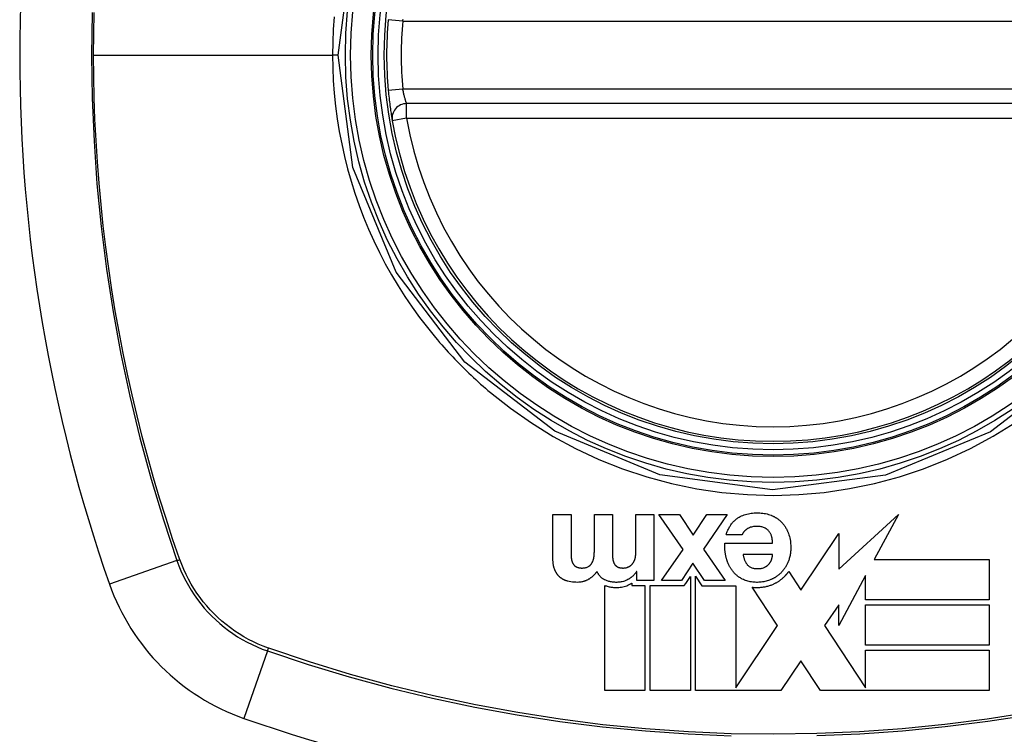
# Model space of a CAD drawing. Header units: inches. Extents: x 23 to 567, y 61 to 264.
# Tile 113 of 256: x 188.782 to 189.58, y 160.02 to 160.599. Entities that reach past the tile are written whole.
import ezdxf

# ---------------------------------------------------------------- set-up
doc = ezdxf.new("R2010")
doc.units = ezdxf.units.IN
doc.header["$MEASUREMENT"] = 0
doc.layers.add('Visible Edges(ANSI)', color=7, linetype='Continuous', lineweight=25)
doc.layers.add('Visible Tangent Edges(ANSI)', color=7, linetype='Continuous', lineweight=25)

msp = doc.modelspace()

# ---------------------------------------------------------------- linework, layer by layer
at = {"layer": 'Visible Edges(ANSI)'}
for p, q in [((189.68942, 160.53057), (189.09582, 160.53057)), ((189.21434, 160.16183), (189.21434, 160.19767)), ((189.21434, 160.19767), (189.22905, 160.19767)), ((189.22905, 160.19767), (189.22905, 160.16732)), ((189.2479, 160.16784), (189.2479, 160.19767)), ((189.2479, 160.19767), (189.2626, 160.19767)), ((189.2626, 160.19767), (189.2626, 160.16763)), ((189.28145, 160.19767), (189.29616, 160.19767)), ((189.28145, 160.1666), (189.28145, 160.19767)), ((189.29616, 160.19767), (189.29616, 160.14412)), ((189.3, 160.19767), (189.31677, 160.19767)), ((189.31978, 160.16919), (189.3, 160.19767)), ((189.31677, 160.19767), (189.32796, 160.18079)), ((189.32796, 160.18079), (189.33914, 160.19767)), ((189.35561, 160.19767), (189.33635, 160.1695)), ((189.33914, 160.19767), (189.35561, 160.19767)), ((189.44592, 160.15344), (189.49422, 160.19767)), ((189.49422, 160.19767), (189.47456, 160.16109)), ((189.41525, 160.13642), (189.44593, 160.18238)), ((189.44593, 160.18238), (189.44592, 160.15344)), ((189.35369, 160.17447), (189.39232, 160.17447)), ((189.36757, 160.1811), (189.35462, 160.1811)), ((189.30217, 160.14412), (189.31978, 160.16919)), ((189.33635, 160.1695), (189.35395, 160.14412)), ((189.39232, 160.16515), (189.3684, 160.16515)), ((189.47456, 160.16109), (189.56778, 160.16109)), ((189.56778, 160.16109), (189.56778, 160.12847)), ((189.28228, 160.15137), (189.28207, 160.15137)), ((189.28228, 160.14412), (189.28228, 160.15137)), ((189.32775, 160.1581), (189.31843, 160.14412)), ((189.33717, 160.14412), (189.32775, 160.1581)), ((189.40532, 160.15143), (189.41501, 160.13678)), ((189.29616, 160.14412), (189.28228, 160.14412)), ((189.31843, 160.14412), (189.30217, 160.14412)), ((189.32187, 160.14183), (189.32566, 160.14751)), ((189.32566, 160.14751), (189.32566, 160.05505)), ((189.3298, 160.14755), (189.33496, 160.13985)), ((189.3298, 160.05505), (189.3298, 160.14755)), ((189.35395, 160.14412), (189.33717, 160.14412)), ((189.46762, 160.14816), (189.44593, 160.10779)), ((189.46762, 160.12847), (189.46762, 160.14816)), ((189.25629, 160.05505), (189.25629, 160.14021)), ((189.27814, 160.14195), (189.27814, 160.13999)), ((189.27814, 160.13999), (189.28891, 160.13999)), ((189.28891, 160.13999), (189.28891, 160.05505)), ((189.29304, 160.13999), (189.32064, 160.13999)), ((189.29304, 160.05505), (189.29304, 160.13999)), ((189.32064, 160.13999), (189.32187, 160.14183)), ((189.33496, 160.13985), (189.36241, 160.13985)), ((189.36241, 160.13985), (189.36241, 160.05728)), ((189.39598, 160.10803), (189.37564, 160.13876)), ((189.41501, 160.13678), (189.41525, 160.13642)), ((189.56778, 160.12847), (189.46762, 160.12847)), ((189.44593, 160.12439), (189.43421, 160.10779)), ((189.44593, 160.10779), (189.44593, 160.12439)), ((189.46762, 160.12439), (189.56778, 160.12439)), ((189.46762, 160.09177), (189.46762, 160.12439)), ((189.56778, 160.12439), (189.56778, 160.09177)), ((189.36241, 160.05728), (189.39613, 160.10779)), ((189.39613, 160.10779), (189.39598, 160.10803)), ((189.43421, 160.10779), (189.46762, 160.05731)), ((189.56778, 160.09177), (189.46762, 160.09177)), ((189.46762, 160.08766), (189.56778, 160.08766)), ((189.46762, 160.0573), (189.46762, 160.08766)), ((189.56778, 160.08766), (189.56778, 160.05505)), ((189.41509, 160.07915), (189.399, 160.05505)), ((189.43104, 160.05505), (189.41509, 160.07915)), ((189.28891, 160.05505), (189.25629, 160.05505)), ((189.32566, 160.05505), (189.29304, 160.05505)), ((189.36092, 160.05505), (189.3298, 160.05505)), ((189.36173, 160.05505), (189.36092, 160.05505)), ((189.36241, 160.05505), (189.36173, 160.05505)), ((189.399, 160.05505), (189.36241, 160.05505)), ((189.56778, 160.05505), (189.43104, 160.05505)), ((189.46762, 160.05731), (189.46762, 160.0573))]:
    msp.add_line(p, q, dxfattribs=at)
at = {"layer": 'Visible Edges(ANSI)', "flags": 128}
for points in [[(189.08094, 160.5413), (189.0811, 160.5397), (189.08126, 160.5381), (189.08142, 160.53651), (189.08159, 160.53495), (189.08177, 160.53341), (189.08195, 160.53191), (189.08213, 160.53045), (189.08232, 160.52904), (189.0825, 160.52767), (189.08268, 160.52637), (189.08286, 160.52513), (189.08303, 160.52396), (189.08319, 160.52286), (189.08335, 160.52183), (189.0835, 160.5209), (189.08363, 160.52004), (189.08376, 160.51929), (189.08387, 160.51862), (189.08396, 160.51806), (189.08404, 160.51759), (189.0841, 160.51723), (189.08415, 160.51697), (189.08417, 160.51681), (189.08418, 160.51675)], [(189.36415, 160.19487), (189.36513, 160.19547), (189.36613, 160.19602), (189.36716, 160.19652), (189.36822, 160.19697), (189.36931, 160.19738), (189.37041, 160.19774), (189.37153, 160.19805), (189.37266, 160.19831), (189.3738, 160.19853), (189.37495, 160.19871), (189.37611, 160.19884), (189.37728, 160.19894), (189.37845, 160.19899), (189.37962, 160.19901), (189.3808, 160.199), (189.38198, 160.19894), (189.38315, 160.19885), (189.38431, 160.19872), (189.38547, 160.19855), (189.38662, 160.19833), (189.38776, 160.19807), (189.38888, 160.19776), (189.38999, 160.1974), (189.39108, 160.19699)], [(189.35462, 160.1811), (189.35484, 160.18176), (189.35508, 160.18243), (189.35532, 160.18309), (189.35558, 160.18375), (189.35586, 160.18441), (189.35614, 160.18506), (189.35645, 160.1857), (189.35676, 160.18634), (189.3571, 160.18697), (189.35744, 160.18759), (189.35781, 160.18821), (189.35819, 160.18881), (189.35859, 160.1894), (189.359, 160.18998), (189.35944, 160.19054), (189.35989, 160.19109), (189.36036, 160.19163), (189.36084, 160.19215), (189.36135, 160.19265), (189.36187, 160.19313), (189.36241, 160.1936), (189.36297, 160.19404), (189.36355, 160.19447), (189.36415, 160.19487)], [(189.39108, 160.19699), (189.39149, 160.19683), (189.39189, 160.19665), (189.39229, 160.19648), (189.39269, 160.19629), (189.39308, 160.1961), (189.39347, 160.1959), (189.39385, 160.1957), (189.39423, 160.19549), (189.39461, 160.19527), (189.39498, 160.19505), (189.39535, 160.19482), (189.39572, 160.19458), (189.39608, 160.19433), (189.39643, 160.19408), (189.39678, 160.19383), (189.39713, 160.19356), (189.39746, 160.19329), (189.3978, 160.19302), (189.39812, 160.19274), (189.39845, 160.19245), (189.39876, 160.19216), (189.39907, 160.19186), (189.39937, 160.19156), (189.39967, 160.19125)], [(189.39967, 160.19125), (189.39998, 160.19092), (189.40027, 160.19059), (189.40056, 160.19025), (189.40084, 160.18991), (189.40112, 160.18957), (189.40139, 160.18922), (189.40165, 160.18887), (189.4019, 160.18851), (189.40215, 160.18815), (189.40239, 160.18779), (189.40263, 160.18742), (189.40286, 160.18705), (189.40308, 160.18668), (189.40329, 160.1863), (189.4035, 160.18592), (189.40371, 160.18553), (189.4039, 160.18514), (189.40409, 160.18475), (189.40428, 160.18436), (189.40446, 160.18396), (189.40463, 160.18356), (189.40479, 160.18316), (189.40496, 160.18275), (189.40511, 160.18234)], [(189.3715, 160.18581), (189.37129, 160.18566), (189.37107, 160.1855), (189.37086, 160.18534), (189.37065, 160.18518), (189.37044, 160.18501), (189.37024, 160.18484), (189.37004, 160.18467), (189.36984, 160.18449), (189.36965, 160.1843), (189.36946, 160.18412), (189.36928, 160.18393), (189.3691, 160.18373), (189.36893, 160.18354), (189.36877, 160.18333), (189.36861, 160.18313), (189.36846, 160.18292), (189.36832, 160.18271), (189.36818, 160.18249), (189.36806, 160.18227), (189.36794, 160.18204), (189.36783, 160.18181), (189.36773, 160.18158), (189.36764, 160.18134), (189.36757, 160.1811)], [(189.3887, 160.18482), (189.38816, 160.18531), (189.38759, 160.18575), (189.38698, 160.18615), (189.38635, 160.18651), (189.38569, 160.18683), (189.38502, 160.1871), (189.38433, 160.18734), (189.38362, 160.18754), (189.3829, 160.1877), (189.38217, 160.18782), (189.38143, 160.18792), (189.38069, 160.18798), (189.37995, 160.18802), (189.37918, 160.18803), (189.37836, 160.18802), (189.37754, 160.18796), (189.37673, 160.18785), (189.37592, 160.1877), (189.37513, 160.18751), (189.37435, 160.18726), (189.3736, 160.18697), (189.37288, 160.18663), (189.37218, 160.18624), (189.3715, 160.18581)], [(189.39232, 160.17447), (189.3923, 160.17493), (189.39227, 160.1754), (189.39223, 160.17586), (189.39218, 160.17633), (189.39213, 160.17679), (189.39206, 160.17725), (189.39199, 160.17771), (189.39191, 160.17817), (189.39182, 160.17863), (189.39171, 160.17908), (189.3916, 160.17953), (189.39147, 160.17998), (189.39133, 160.18043), (189.39117, 160.18087), (189.391, 160.18131), (189.39081, 160.18174), (189.39061, 160.18217), (189.39039, 160.18258), (189.39016, 160.18299), (189.3899, 160.18338), (189.38963, 160.18376), (189.38934, 160.18413), (189.38903, 160.18448), (189.3887, 160.18482)], [(189.40511, 160.18234), (189.40553, 160.18113), (189.40589, 160.1799), (189.4062, 160.17867), (189.40646, 160.17742), (189.40666, 160.17616), (189.40682, 160.17494), (189.40692, 160.17378), (189.40699, 160.1727), (189.40702, 160.17171), (189.40703, 160.17082), (189.40701, 160.17001), (189.40698, 160.1692), (189.40693, 160.16839), (189.40687, 160.16759), (189.40678, 160.16679), (189.40667, 160.166), (189.40654, 160.16521), (189.4064, 160.16442), (189.40623, 160.16363), (189.40604, 160.16285), (189.40583, 160.16207), (189.40559, 160.1613), (189.40534, 160.16053), (189.40506, 160.15976)], [(189.35473, 160.16256), (189.3546, 160.16305), (189.35449, 160.16354), (189.35438, 160.16403), (189.35428, 160.16452), (189.35419, 160.16501), (189.35411, 160.16551), (189.35403, 160.166), (189.35396, 160.16649), (189.35389, 160.16699), (189.35383, 160.16749), (189.35378, 160.16798), (189.35373, 160.16848), (189.3537, 160.16897), (189.35366, 160.16947), (189.35364, 160.16997), (189.35362, 160.17047), (189.35361, 160.17097), (189.3536, 160.17147), (189.3536, 160.17196), (189.35361, 160.17246), (189.35362, 160.17297), (189.35364, 160.17347), (189.35366, 160.17397), (189.35369, 160.17447)], [(189.22905, 160.16732), (189.22905, 160.16711), (189.22905, 160.1669), (189.22905, 160.16669), (189.22905, 160.16648), (189.22905, 160.16627), (189.22906, 160.16605), (189.22906, 160.16584), (189.22907, 160.16563), (189.22907, 160.16542), (189.22908, 160.16521), (189.22909, 160.165), (189.2291, 160.16478), (189.2291, 160.16457), (189.22911, 160.16436), (189.22912, 160.16415), (189.22914, 160.16394), (189.22915, 160.16372), (189.22916, 160.16351), (189.22917, 160.1633), (189.22919, 160.16309), (189.2292, 160.16288), (189.22922, 160.16267), (189.22924, 160.16246), (189.22925, 160.16225)], [(189.24753, 160.16292), (189.24756, 160.16312), (189.24759, 160.16333), (189.24762, 160.16353), (189.24764, 160.16374), (189.24767, 160.16394), (189.24769, 160.16414), (189.24771, 160.16435), (189.24773, 160.16455), (189.24775, 160.16476), (189.24777, 160.16496), (189.24779, 160.16517), (189.24781, 160.16537), (189.24782, 160.16558), (189.24783, 160.16578), (189.24784, 160.16599), (189.24786, 160.16619), (189.24786, 160.1664), (189.24787, 160.1666), (189.24788, 160.16681), (189.24789, 160.16701), (189.24789, 160.16722), (189.24789, 160.16743), (189.24789, 160.16763), (189.2479, 160.16784)], [(189.2626, 160.16763), (189.2626, 160.16744), (189.2626, 160.16724), (189.2626, 160.16704), (189.2626, 160.16685), (189.26261, 160.16665), (189.26261, 160.16645), (189.26261, 160.16626), (189.26261, 160.16606), (189.26262, 160.16587), (189.26262, 160.16567), (189.26262, 160.16547), (189.26263, 160.16528), (189.26263, 160.16508), (189.26264, 160.16488), (189.26264, 160.16469), (189.26265, 160.16449), (189.26265, 160.16429), (189.26266, 160.1641), (189.26267, 160.1639), (189.26267, 160.16371), (189.26268, 160.16351), (189.26269, 160.16331), (189.2627, 160.16312), (189.26271, 160.16292)], [(189.28031, 160.16023), (189.28042, 160.16047), (189.28053, 160.16072), (189.28062, 160.16098), (189.28071, 160.16124), (189.2808, 160.16149), (189.28087, 160.16176), (189.28095, 160.16202), (189.28101, 160.16228), (189.28107, 160.16255), (189.28112, 160.16282), (189.28117, 160.16308), (189.28122, 160.16335), (189.28126, 160.16362), (189.28129, 160.16388), (189.28133, 160.16415), (189.28135, 160.16442), (189.28138, 160.16469), (189.2814, 160.16497), (189.28141, 160.16524), (189.28143, 160.16551), (189.28144, 160.16578), (189.28144, 160.16606), (189.28145, 160.16633), (189.28145, 160.1666)], [(189.21579, 160.15298), (189.21566, 160.15333), (189.21553, 160.15368), (189.21541, 160.15404), (189.2153, 160.1544), (189.2152, 160.15476), (189.2151, 160.15512), (189.21501, 160.15549), (189.21493, 160.15586), (189.21485, 160.15623), (189.21478, 160.1566), (189.21471, 160.15697), (189.21465, 160.15734), (189.2146, 160.15772), (189.21455, 160.15809), (189.21451, 160.15847), (189.21447, 160.15885), (189.21444, 160.15922), (189.21441, 160.1596), (189.21439, 160.15997), (189.21437, 160.16035), (189.21436, 160.16072), (189.21435, 160.16109), (189.21434, 160.16146), (189.21434, 160.16183)], [(189.22925, 160.16225), (189.22927, 160.16207), (189.22929, 160.16189), (189.22931, 160.16171), (189.22933, 160.16153), (189.22936, 160.16136), (189.22939, 160.16118), (189.22942, 160.161), (189.22945, 160.16083), (189.22949, 160.16065), (189.22953, 160.16047), (189.22957, 160.1603), (189.22961, 160.16012), (189.22966, 160.15995), (189.22971, 160.15978), (189.22977, 160.1596), (189.22982, 160.15943), (189.22988, 160.15926), (189.22995, 160.15909), (189.23001, 160.15893), (189.23008, 160.15876), (189.23015, 160.15859), (189.23023, 160.15843), (189.23031, 160.15827), (189.23039, 160.1581)], [(189.24308, 160.15546), (189.24324, 160.15556), (189.24339, 160.15566), (189.24354, 160.15577), (189.24369, 160.15588), (189.24383, 160.15599), (189.24398, 160.1561), (189.24412, 160.15621), (189.24426, 160.15633), (189.24439, 160.15645), (189.24453, 160.15658), (189.24466, 160.1567), (189.24479, 160.15683), (189.24491, 160.15697), (189.24503, 160.1571), (189.24515, 160.15724), (189.24527, 160.15738), (189.24538, 160.15752), (189.24549, 160.15766), (189.2456, 160.15781), (189.2457, 160.15796), (189.2458, 160.15811), (189.2459, 160.15826), (189.24599, 160.15841), (189.24608, 160.15857)], [(189.24608, 160.15857), (189.24618, 160.15874), (189.24627, 160.15891), (189.24636, 160.15908), (189.24644, 160.15926), (189.24652, 160.15943), (189.2466, 160.1596), (189.24668, 160.15978), (189.24675, 160.15996), (189.24682, 160.16014), (189.24688, 160.16032), (189.24695, 160.1605), (189.24701, 160.16068), (189.24707, 160.16086), (189.24712, 160.16104), (189.24718, 160.16123), (189.24723, 160.16141), (189.24727, 160.1616), (189.24732, 160.16179), (189.24736, 160.16197), (189.2474, 160.16216), (189.24744, 160.16235), (189.24747, 160.16254), (189.2475, 160.16273), (189.24753, 160.16292)], [(189.26271, 160.16292), (189.26271, 160.16274), (189.26273, 160.16255), (189.26274, 160.16237), (189.26276, 160.16219), (189.26277, 160.16201), (189.26279, 160.16182), (189.26282, 160.16164), (189.26284, 160.16146), (189.26287, 160.16128), (189.2629, 160.1611), (189.26293, 160.16092), (189.26297, 160.16074), (189.263, 160.16056), (189.26304, 160.16038), (189.26308, 160.1602), (189.26313, 160.16003), (189.26318, 160.15985), (189.26323, 160.15967), (189.26328, 160.15949), (189.26334, 160.15932), (189.26339, 160.15914), (189.26345, 160.15897), (189.26352, 160.1588), (189.26359, 160.15862)], [(189.26359, 160.15862), (189.26365, 160.15846), (189.26372, 160.15831), (189.26379, 160.15815), (189.26387, 160.158), (189.26395, 160.15785), (189.26403, 160.1577), (189.26412, 160.15755), (189.26421, 160.15741), (189.26431, 160.15726), (189.26441, 160.15712), (189.26451, 160.15699), (189.26462, 160.15685), (189.26473, 160.15672), (189.26485, 160.15659), (189.26497, 160.15646), (189.26509, 160.15634), (189.26521, 160.15622), (189.26534, 160.1561), (189.26547, 160.15599), (189.26561, 160.15588), (189.26575, 160.15577), (189.26589, 160.15566), (189.26603, 160.15556), (189.26617, 160.15546)], [(189.27757, 160.1565), (189.27772, 160.15662), (189.27787, 160.15675), (189.27801, 160.15689), (189.27815, 160.15702), (189.27829, 160.15716), (189.27842, 160.1573), (189.27855, 160.15745), (189.27868, 160.1576), (189.2788, 160.15775), (189.27892, 160.1579), (189.27904, 160.15805), (189.27915, 160.15821), (189.27926, 160.15837), (189.27937, 160.15853), (189.27948, 160.1587), (189.27958, 160.15886), (189.27968, 160.15903), (189.27978, 160.15919), (189.27987, 160.15936), (189.27997, 160.15953), (189.28006, 160.15971), (189.28014, 160.15988), (189.28023, 160.16005), (189.28031, 160.16023)], [(189.35944, 160.15241), (189.35916, 160.1528), (189.35889, 160.15319), (189.35862, 160.15358), (189.35837, 160.15398), (189.35812, 160.15438), (189.35788, 160.15478), (189.35764, 160.15519), (189.35742, 160.1556), (189.3572, 160.15601), (189.35699, 160.15643), (189.35678, 160.15685), (189.35658, 160.15727), (189.35639, 160.1577), (189.35621, 160.15813), (189.35603, 160.15856), (189.35586, 160.15899), (189.35569, 160.15943), (189.35554, 160.15987), (189.35538, 160.16031), (189.35524, 160.16075), (189.3551, 160.1612), (189.35497, 160.16165), (189.35484, 160.1621), (189.35473, 160.16256)], [(189.3684, 160.16515), (189.36847, 160.16477), (189.36855, 160.16439), (189.36863, 160.16401), (189.36872, 160.16363), (189.36881, 160.16325), (189.36891, 160.16287), (189.36902, 160.16249), (189.36914, 160.16212), (189.36926, 160.16174), (189.36938, 160.16137), (189.36952, 160.161), (189.36966, 160.16064), (189.36981, 160.16028), (189.36997, 160.15992), (189.37013, 160.15957), (189.37031, 160.15923), (189.37049, 160.15888), (189.37069, 160.15855), (189.37089, 160.15821), (189.37111, 160.15789), (189.37133, 160.15757), (189.37157, 160.15725), (189.37181, 160.15695), (189.37207, 160.15665)], [(189.38968, 160.1579), (189.38979, 160.15804), (189.3899, 160.15818), (189.39, 160.15833), (189.39011, 160.15847), (189.39021, 160.15862), (189.39031, 160.15876), (189.39041, 160.15891), (189.3905, 160.15906), (189.39059, 160.15921), (189.39068, 160.15937), (189.39077, 160.15952), (189.39085, 160.15967), (189.39093, 160.15983), (189.39101, 160.15999), (189.39109, 160.16015), (189.39116, 160.16031), (189.39123, 160.16047), (189.3913, 160.16063), (189.39136, 160.16079), (189.39143, 160.16096), (189.39149, 160.16112), (189.39154, 160.16129), (189.3916, 160.16146), (189.39165, 160.16163)], [(189.39165, 160.16163), (189.39169, 160.16177), (189.39173, 160.16191), (189.39177, 160.16205), (189.3918, 160.1622), (189.39184, 160.16234), (189.39188, 160.16249), (189.39191, 160.16263), (189.39195, 160.16278), (189.39198, 160.16293), (189.39202, 160.16307), (189.39205, 160.16322), (189.39208, 160.16337), (189.39211, 160.16352), (189.39213, 160.16367), (189.39216, 160.16382), (189.39218, 160.16396), (189.39221, 160.16411), (189.39223, 160.16426), (189.39225, 160.16441), (189.39227, 160.16456), (189.39228, 160.16471), (189.3923, 160.16485), (189.39231, 160.165), (189.39232, 160.16515)], [(189.40506, 160.15976), (189.4049, 160.15935), (189.40473, 160.15894), (189.40456, 160.15853), (189.40438, 160.15813), (189.4042, 160.15773), (189.40401, 160.15733), (189.40381, 160.15693), (189.40361, 160.15654), (189.4034, 160.15616), (189.40318, 160.15577), (189.40296, 160.15539), (189.40273, 160.15502), (189.40249, 160.15465), (189.40225, 160.15428), (189.40201, 160.15391), (189.40175, 160.15355), (189.40149, 160.15319), (189.40122, 160.15284), (189.40095, 160.15249), (189.40066, 160.15214), (189.40037, 160.1518), (189.40008, 160.15147), (189.39978, 160.15113), (189.39947, 160.1508)], [(189.21983, 160.14702), (189.2196, 160.14723), (189.21938, 160.14744), (189.21916, 160.14765), (189.21895, 160.14787), (189.21875, 160.14809), (189.21855, 160.14832), (189.21835, 160.14855), (189.21816, 160.14879), (189.21797, 160.14902), (189.21779, 160.14927), (189.21762, 160.14951), (189.21745, 160.14976), (189.21728, 160.15002), (189.21712, 160.15027), (189.21697, 160.15054), (189.21682, 160.1508), (189.21667, 160.15106), (189.21653, 160.15133), (189.2164, 160.1516), (189.21627, 160.15187), (189.21614, 160.15215), (189.21602, 160.15242), (189.2159, 160.1527), (189.21579, 160.15298)], [(189.23039, 160.1581), (189.23047, 160.15796), (189.23055, 160.15782), (189.23064, 160.15768), (189.23073, 160.15754), (189.23082, 160.1574), (189.23091, 160.15727), (189.23101, 160.15714), (189.23111, 160.15701), (189.23122, 160.15688), (189.23133, 160.15676), (189.23144, 160.15664), (189.23155, 160.15652), (189.23167, 160.1564), (189.23179, 160.15629), (189.23192, 160.15617), (189.23204, 160.15607), (189.23217, 160.15596), (189.2323, 160.15586), (189.23244, 160.15576), (189.23257, 160.15566), (189.23271, 160.15557), (189.23285, 160.15548), (189.23299, 160.15539), (189.23314, 160.15531)], [(189.23314, 160.15531), (189.23345, 160.15514), (189.23377, 160.155), (189.23409, 160.15487), (189.23442, 160.15475), (189.23476, 160.15465), (189.2351, 160.15457), (189.23545, 160.1545), (189.23579, 160.15444), (189.23614, 160.15439), (189.23649, 160.15435), (189.23684, 160.15432), (189.23719, 160.15429), (189.23756, 160.15428), (189.23798, 160.15427), (189.23843, 160.15428), (189.23893, 160.1543), (189.23944, 160.15434), (189.23998, 160.1544), (189.24053, 160.1545), (189.24107, 160.15462), (189.24159, 160.15478), (189.24211, 160.15497), (189.2426, 160.1552), (189.24308, 160.15546)], [(189.25007, 160.15158), (189.24986, 160.15127), (189.24964, 160.15097), (189.24941, 160.15067), (189.24918, 160.15037), (189.24895, 160.15008), (189.24871, 160.14979), (189.24846, 160.14951), (189.24821, 160.14924), (189.24795, 160.14896), (189.24769, 160.14869), (189.24743, 160.14843), (189.24716, 160.14817), (189.24689, 160.14791), (189.24661, 160.14766), (189.24632, 160.14741), (189.24604, 160.14717), (189.24574, 160.14693), (189.24545, 160.1467), (189.24515, 160.14646), (189.24485, 160.14624), (189.24454, 160.14601), (189.24423, 160.14579), (189.24391, 160.14558), (189.2436, 160.14537)], [(189.25644, 160.14464), (189.25607, 160.14482), (189.25572, 160.14501), (189.25537, 160.14521), (189.25503, 160.14543), (189.25469, 160.14565), (189.25437, 160.14589), (189.25405, 160.14614), (189.25374, 160.14639), (189.25344, 160.14666), (189.25315, 160.14694), (189.25287, 160.14723), (189.2526, 160.14753), (189.25234, 160.14783), (189.25208, 160.14815), (189.25184, 160.14847), (189.25161, 160.14879), (189.25139, 160.14912), (189.25117, 160.14946), (189.25097, 160.1498), (189.25077, 160.15015), (189.25058, 160.1505), (189.2504, 160.15086), (189.25023, 160.15122), (189.25007, 160.15158)], [(189.26617, 160.15546), (189.26642, 160.15531), (189.26668, 160.15517), (189.26695, 160.15504), (189.26722, 160.15493), (189.2675, 160.15483), (189.26778, 160.15474), (189.26806, 160.15466), (189.26835, 160.15459), (189.26864, 160.15452), (189.26893, 160.15447), (189.26922, 160.15442), (189.26951, 160.15438), (189.26981, 160.15435), (189.2701, 160.15433), (189.2704, 160.1543), (189.27069, 160.15429), (189.27099, 160.15428), (189.27129, 160.15427), (189.27162, 160.15428), (189.27199, 160.1543), (189.27243, 160.15435), (189.27294, 160.15443), (189.27354, 160.15456), (189.27425, 160.15474)], [(189.27425, 160.15474), (189.27441, 160.15478), (189.27456, 160.15483), (189.27471, 160.15488), (189.27486, 160.15493), (189.27501, 160.15499), (189.27515, 160.15504), (189.2753, 160.15511), (189.27544, 160.15517), (189.27558, 160.15524), (189.27573, 160.1553), (189.27587, 160.15538), (189.27601, 160.15545), (189.27614, 160.15553), (189.27628, 160.1556), (189.27642, 160.15569), (189.27655, 160.15577), (189.27668, 160.15585), (189.27681, 160.15594), (189.27694, 160.15603), (189.27707, 160.15612), (189.2772, 160.15621), (189.27732, 160.15631), (189.27744, 160.1564), (189.27757, 160.1565)], [(189.28207, 160.15137), (189.28184, 160.15105), (189.28161, 160.15073), (189.28137, 160.15042), (189.28112, 160.1501), (189.28087, 160.1498), (189.28061, 160.14949), (189.28035, 160.1492), (189.28008, 160.1489), (189.27981, 160.14861), (189.27953, 160.14833), (189.27925, 160.14805), (189.27896, 160.14777), (189.27866, 160.1475), (189.27836, 160.14724), (189.27806, 160.14698), (189.27775, 160.14673), (189.27743, 160.14649), (189.27711, 160.14625), (189.27679, 160.14602), (189.27646, 160.14579), (189.27612, 160.14557), (189.27578, 160.14536), (189.27543, 160.14515), (189.27508, 160.14495)], [(189.36777, 160.14531), (189.36736, 160.14553), (189.36696, 160.14576), (189.36655, 160.14599), (189.36616, 160.14623), (189.36576, 160.14648), (189.36538, 160.14673), (189.365, 160.14699), (189.36462, 160.14726), (189.36425, 160.14753), (189.36389, 160.14781), (189.36353, 160.1481), (189.36317, 160.14839), (189.36282, 160.14869), (189.36248, 160.149), (189.36215, 160.14932), (189.36182, 160.14964), (189.36149, 160.14997), (189.36118, 160.1503), (189.36087, 160.15064), (189.36057, 160.15098), (189.36028, 160.15133), (189.35999, 160.15168), (189.35971, 160.15204), (189.35944, 160.15241)], [(189.37207, 160.15665), (189.37249, 160.15623), (189.37295, 160.15583), (189.37343, 160.15548), (189.37394, 160.15515), (189.37448, 160.15487), (189.37503, 160.15462), (189.3756, 160.15441), (189.37618, 160.15423), (189.37678, 160.15409), (189.37738, 160.15397), (189.37799, 160.15388), (189.37861, 160.15381), (189.37922, 160.15377), (189.37984, 160.15376), (189.38047, 160.15376), (189.3811, 160.15378), (189.38173, 160.15382), (189.38236, 160.15389), (189.38298, 160.15399), (189.3836, 160.15411), (189.38421, 160.15427), (189.3848, 160.15446), (189.38539, 160.15468), (189.38595, 160.15495)], [(189.38595, 160.15495), (189.38613, 160.15504), (189.38631, 160.15513), (189.38648, 160.15523), (189.38666, 160.15533), (189.38683, 160.15544), (189.387, 160.15554), (189.38717, 160.15565), (189.38734, 160.15576), (189.3875, 160.15587), (189.38767, 160.15599), (189.38783, 160.15611), (189.38799, 160.15623), (189.38814, 160.15636), (189.3883, 160.15648), (189.38845, 160.15661), (189.3886, 160.15675), (189.38874, 160.15688), (189.38889, 160.15702), (189.38903, 160.15716), (189.38916, 160.1573), (189.3893, 160.15745), (189.38943, 160.15759), (189.38955, 160.15774), (189.38968, 160.1579)], [(189.39947, 160.1508), (189.39916, 160.15049), (189.39885, 160.15018), (189.39854, 160.14988), (189.39821, 160.14958), (189.39789, 160.14929), (189.39756, 160.14901), (189.39722, 160.14873), (189.39688, 160.14845), (189.39653, 160.14818), (189.39618, 160.14792), (189.39582, 160.14766), (189.39546, 160.1474), (189.3951, 160.14716), (189.39473, 160.14692), (189.39435, 160.14668), (189.39398, 160.14645), (189.39359, 160.14623), (189.39321, 160.14602), (189.39282, 160.14581), (189.39243, 160.1456), (189.39203, 160.14541), (189.39163, 160.14521), (189.39123, 160.14503), (189.39082, 160.14485)], [(189.40245, 160.14794), (189.40258, 160.14808), (189.40271, 160.14822), (189.40284, 160.14836), (189.40297, 160.1485), (189.4031, 160.14864), (189.40322, 160.14878), (189.40335, 160.14892), (189.40347, 160.14906), (189.40359, 160.1492), (189.40372, 160.14935), (189.40384, 160.14949), (189.40396, 160.14964), (189.40408, 160.14978), (189.40419, 160.14993), (189.40431, 160.15007), (189.40443, 160.15022), (189.40454, 160.15037), (189.40465, 160.15052), (189.40477, 160.15067), (189.40488, 160.15082), (189.40499, 160.15097), (189.4051, 160.15112), (189.40521, 160.15128), (189.40532, 160.15143)], [(189.22604, 160.14371), (189.22576, 160.14379), (189.22547, 160.14388), (189.22519, 160.14398), (189.2249, 160.14407), (189.22462, 160.14418), (189.22435, 160.14429), (189.22407, 160.1444), (189.2238, 160.14451), (189.22352, 160.14464), (189.22326, 160.14476), (189.22299, 160.14489), (189.22273, 160.14503), (189.22247, 160.14517), (189.22221, 160.14531), (189.22196, 160.14546), (189.22171, 160.14562), (189.22147, 160.14578), (189.22122, 160.14594), (189.22098, 160.14611), (189.22074, 160.14628), (189.22051, 160.14646), (189.22028, 160.14664), (189.22005, 160.14683), (189.21983, 160.14702)], [(189.2436, 160.14537), (189.24323, 160.14513), (189.24287, 160.14491), (189.24249, 160.1447), (189.24211, 160.1445), (189.24173, 160.14431), (189.24134, 160.14414), (189.24095, 160.14397), (189.24055, 160.14381), (189.24014, 160.14366), (189.23973, 160.14353), (189.23932, 160.1434), (189.2389, 160.14328), (189.23841, 160.14316), (189.2378, 160.14303), (189.23707, 160.14291), (189.23621, 160.1428), (189.23523, 160.14272), (189.23413, 160.14268), (189.23289, 160.14269), (189.23153, 160.14276), (189.23014, 160.14289), (189.22876, 160.14309), (189.22739, 160.14336), (189.22604, 160.14371)], [(189.27508, 160.14495), (189.27422, 160.1445), (189.27333, 160.1441), (189.27242, 160.14375), (189.27148, 160.14345), (189.27054, 160.14321), (189.26961, 160.14301), (189.26869, 160.14287), (189.2678, 160.14277), (189.26694, 160.1427), (189.26612, 160.14268), (189.26533, 160.14268), (189.26459, 160.1427), (189.26389, 160.14274), (189.26319, 160.1428), (189.26249, 160.14288), (189.26179, 160.14299), (189.2611, 160.14311), (189.26041, 160.14326), (189.25973, 160.14344), (189.25905, 160.14363), (189.25839, 160.14385), (189.25773, 160.14409), (189.25708, 160.14435), (189.25644, 160.14464)], [(189.39082, 160.14485), (189.3899, 160.14447), (189.38896, 160.14413), (189.38802, 160.14383), (189.38706, 160.14356), (189.38609, 160.14333), (189.38511, 160.14314), (189.38413, 160.14298), (189.38314, 160.14286), (189.38214, 160.14276), (189.38114, 160.1427), (189.38014, 160.14268), (189.37914, 160.14268), (189.37815, 160.14271), (189.37716, 160.14277), (189.37618, 160.14286), (189.3752, 160.14298), (189.37422, 160.14314), (189.37326, 160.14334), (189.37231, 160.14357), (189.37138, 160.14384), (189.37045, 160.14415), (189.36954, 160.1445), (189.36865, 160.14488), (189.36777, 160.14531)], [(189.39246, 160.14105), (189.39293, 160.14126), (189.3934, 160.14148), (189.39386, 160.1417), (189.39432, 160.14193), (189.39477, 160.14216), (189.39522, 160.14241), (189.39567, 160.14266), (189.39611, 160.14291), (189.39655, 160.14318), (189.39698, 160.14345), (189.39741, 160.14373), (189.39783, 160.14401), (189.39824, 160.1443), (189.39866, 160.1446), (189.39906, 160.14491), (189.39946, 160.14522), (189.39986, 160.14554), (189.40025, 160.14587), (189.40063, 160.1462), (189.40101, 160.14653), (189.40138, 160.14688), (189.40174, 160.14723), (189.4021, 160.14758), (189.40245, 160.14794)], [(189.25629, 160.14021), (189.25697, 160.13996), (189.25767, 160.13973), (189.25837, 160.13952), (189.25907, 160.13933), (189.25978, 160.13917), (189.2605, 160.13902), (189.26121, 160.13889), (189.26194, 160.13878), (189.26266, 160.1387), (189.26339, 160.13863), (189.26415, 160.13857), (189.26498, 160.13854), (189.26587, 160.13853), (189.26682, 160.13856), (189.26782, 160.13861), (189.26886, 160.13872), (189.26994, 160.13887), (189.27102, 160.13908), (189.27208, 160.13933), (189.27313, 160.13963), (189.27415, 160.13998), (189.27515, 160.14038), (189.27614, 160.14084), (189.2771, 160.14134)], [(189.2771, 160.14134), (189.27714, 160.14136), (189.27718, 160.14139), (189.27723, 160.14141), (189.27727, 160.14144), (189.27732, 160.14146), (189.27736, 160.14149), (189.2774, 160.14151), (189.27745, 160.14154), (189.27749, 160.14156), (189.27754, 160.14159), (189.27758, 160.14162), (189.27762, 160.14164), (189.27767, 160.14167), (189.27771, 160.14169), (189.27776, 160.14172), (189.2778, 160.14175), (189.27784, 160.14177), (189.27789, 160.1418), (189.27793, 160.14182), (189.27797, 160.14185), (189.27802, 160.14188), (189.27806, 160.1419), (189.2781, 160.14193), (189.27814, 160.14195)], [(189.37564, 160.13876), (189.37634, 160.13868), (189.37705, 160.13863), (189.37777, 160.13858), (189.37848, 160.13855), (189.37919, 160.13854), (189.3799, 160.13853), (189.38062, 160.13855), (189.38134, 160.13857), (189.38206, 160.13861), (189.38278, 160.13866), (189.3835, 160.13873), (189.38421, 160.13882), (189.38492, 160.13892), (189.38563, 160.13903), (189.38634, 160.13916), (189.38704, 160.13931), (189.38774, 160.13947), (189.38843, 160.13965), (189.38911, 160.13984), (189.38979, 160.14005), (189.39047, 160.14028), (189.39114, 160.14052), (189.3918, 160.14078), (189.39246, 160.14105)]]:
    msp.add_lwpolyline(points, dxfattribs=at)
at = {"layer": 'Visible Edges(ANSI)'}
for radius in [0.31988, 0.31496]:
    msp.add_circle((189.39262, 160.56994), radius, dxfattribs=at)
for centre, radius, start, end in [((190.0816, 160.56994), 1.29921, 160.73366, 199.26634), ((189.39262, 160.56994), 0.31299, 174.74991, 185.25009), ((189.09582, 160.51876), 0.01181, 90, 189.78402), ((189.39262, 160.56994), 0.31299, 189.78402, 350.21598), ((189.02239, 160.19971), 0.17717, 199.26634, 250.73366), ((189.39262, 161.25892), 1.29921, 250.73366, 289.26634)]:
    msp.add_arc(centre, radius, start, end, dxfattribs=at)
at = {"layer": 'Visible Tangent Edges(ANSI)'}
for p, q in [((189.09271, 160.5975), (189.08094, 160.59858)), ((189.09271, 160.5975), (189.69254, 160.5975)), ((188.84228, 160.56994), (189.03581, 160.56994)), ((189.04039, 160.56994), (189.03581, 160.56994)), ((189.09271, 160.54238), (189.08094, 160.5413)), ((189.69254, 160.54238), (189.09271, 160.54238)), ((189.09582, 160.51876), (189.09582, 160.53057)), ((189.09582, 160.51876), (189.08418, 160.51675)), ((189.09582, 160.51876), (189.68942, 160.51876)), ((188.90981, 160.16036), (188.85515, 160.14125)), ((188.91207, 160.16113), (188.9119, 160.16161)), ((188.98304, 160.08712), (188.96394, 160.03247)), ((188.98429, 160.08922), (188.98382, 160.08939))]:
    msp.add_line(p, q, dxfattribs=at)
at = {"layer": 'Visible Tangent Edges(ANSI)', "flags": 128}
for points in [[(189.04039, 160.56994), (189.0524, 160.66129), (189.08756, 160.74631), (189.14365, 160.81945), (189.21649, 160.87515), (189.30166, 160.91026), (189.39308, 160.92215), (189.48426, 160.91005), (189.56946, 160.87473), (189.64214, 160.8189)], [(188.84111, 160.60429), (188.84063, 160.5696), (188.84113, 160.53491), (188.84259, 160.50021), (188.84501, 160.46552), (188.84841, 160.43088), (188.85277, 160.39633), (188.85809, 160.36192), (188.86437, 160.32768), (188.8716, 160.29366), (188.87977, 160.25989), (188.88886, 160.22641), (188.89887, 160.19323), (188.90981, 160.16036)], [(188.84228, 160.56994), (188.8424, 160.58723), (188.84277, 160.60452)], [(189.03717, 160.60089), (189.03642, 160.59057), (189.03596, 160.58025), (189.03581, 160.56994)], [(189.09271, 160.5975), (189.09285, 160.59827), (189.093, 160.59903)], [(188.9119, 160.16161), (188.90629, 160.17796), (188.90091, 160.19438), (188.89576, 160.21089), (188.89084, 160.22747), (188.88615, 160.24412), (188.88169, 160.26086), (188.87747, 160.27767), (188.87347, 160.29455), (188.86971, 160.31149), (188.86619, 160.32849), (188.8629, 160.34555), (188.85986, 160.36265), (188.85705, 160.37981), (188.85449, 160.397), (188.85217, 160.41422), (188.8501, 160.43148), (188.84826, 160.44876), (188.84667, 160.46605), (188.84533, 160.48336), (188.84423, 160.50068), (188.84338, 160.51801), (188.84277, 160.53532), (188.8424, 160.55263), (188.84228, 160.56994)], [(189.03581, 160.56994), (189.03597, 160.55961), (189.03643, 160.54926), (189.03719, 160.53892), (189.03825, 160.5286), (189.03961, 160.51831), (189.04126, 160.50805), (189.04322, 160.49786), (189.04546, 160.48773), (189.04799, 160.47769), (189.05082, 160.46773), (189.05393, 160.45789), (189.05733, 160.44812), (189.06102, 160.43844), (189.06499, 160.42886), (189.06924, 160.4194), (189.07377, 160.41006), (189.07856, 160.40085), (189.08362, 160.39181), (189.08893, 160.38292), (189.09449, 160.37419), (189.1003, 160.36564), (189.10635, 160.35727), (189.11264, 160.34907), (189.11916, 160.34107)], [(189.64158, 160.32042), (189.56875, 160.26473), (189.48362, 160.22965), (189.39221, 160.21771), (189.30097, 160.2298), (189.21585, 160.26512), (189.14306, 160.32104), (189.08738, 160.39388), (189.05235, 160.47881), (189.04039, 160.56994)], [(189.09582, 160.53057), (189.09581, 160.5306), (189.09579, 160.53067), (189.09574, 160.5308), (189.09568, 160.53098), (189.09561, 160.5312), (189.09552, 160.53147), (189.09541, 160.53179), (189.09529, 160.53215), (189.09516, 160.53256), (189.09502, 160.53302), (189.09487, 160.53351), (189.09471, 160.53404), (189.09455, 160.5346), (189.09438, 160.5352), (189.0942, 160.53583), (189.09403, 160.53648), (189.09385, 160.53716), (189.09367, 160.53787), (189.0935, 160.53859), (189.09333, 160.53932), (189.09317, 160.54008), (189.093, 160.54084), (189.09285, 160.54161), (189.09271, 160.54238)], [(189.11916, 160.34107), (189.12086, 160.33906), (189.12257, 160.33706), (189.1243, 160.33508), (189.12604, 160.33311), (189.1278, 160.33115), (189.12957, 160.32921), (189.13135, 160.32728), (189.13315, 160.32536), (189.13496, 160.32345), (189.13678, 160.32156), (189.13862, 160.31968), (189.14048, 160.31781), (189.14234, 160.31596), (189.14422, 160.31412), (189.14612, 160.31229), (189.14802, 160.31048), (189.14994, 160.30868), (189.15188, 160.3069), (189.15382, 160.30512), (189.15578, 160.30337), (189.15776, 160.30163), (189.15974, 160.2999), (189.16174, 160.29818), (189.16375, 160.29648)], [(189.16375, 160.29648), (189.17994, 160.28368), (189.19687, 160.27183), (189.21448, 160.26096), (189.2327, 160.25112), (189.25148, 160.24234), (189.27077, 160.23466), (189.29048, 160.22812), (189.3105, 160.22274), (189.33078, 160.21855), (189.35127, 160.21555), (189.37191, 160.21374), (189.39265, 160.21313), (189.41343, 160.21374), (189.43412, 160.21557), (189.45464, 160.2186), (189.47494, 160.22282), (189.49496, 160.2282), (189.51462, 160.23473), (189.53387, 160.24239), (189.55265, 160.25116), (189.57088, 160.26101), (189.58846, 160.27187)], [(188.90981, 160.16036), (188.91134, 160.15616), (188.91303, 160.15203), (188.91488, 160.14796), (188.91688, 160.14397), (188.91903, 160.14005), (188.92132, 160.13622), (188.92376, 160.13248), (188.92634, 160.12883), (188.92906, 160.12529), (188.93191, 160.12184), (188.93488, 160.11851), (188.93798, 160.11529), (188.94119, 160.1122), (188.94453, 160.10922), (188.94797, 160.10638), (188.95152, 160.10366), (188.95517, 160.10109), (188.95891, 160.09865), (188.96274, 160.09635), (188.96665, 160.0942), (188.97065, 160.0922), (188.97471, 160.09035), (188.97885, 160.08866), (188.98304, 160.08712)], [(188.98382, 160.08939), (188.97972, 160.09093), (188.97569, 160.09262), (188.97172, 160.09446), (188.96783, 160.09645), (188.96401, 160.09857), (188.96027, 160.10084), (188.95662, 160.10324), (188.95307, 160.10577), (188.9496, 160.10843), (188.94624, 160.11122), (188.94299, 160.11413), (188.93984, 160.11716), (188.93681, 160.1203), (188.9339, 160.12356), (188.93111, 160.12692), (188.92845, 160.13038), (188.92591, 160.13394), (188.92351, 160.13759), (188.92125, 160.14133), (188.91912, 160.14514), (188.91714, 160.14904), (188.9153, 160.15301), (188.91361, 160.15704), (188.91207, 160.16113)], [(188.98304, 160.08712), (189.01599, 160.07617), (189.04929, 160.06612), (189.08292, 160.057), (189.11683, 160.04881), (189.15098, 160.04157), (189.18533, 160.03528), (189.21985, 160.02997), (189.25448, 160.02562), (189.2892, 160.02225), (189.32394, 160.01984), (189.35868, 160.01842)], [(189.60026, 160.03723), (189.56607, 160.03188), (189.53171, 160.02749), (189.49722, 160.02405), (189.46265, 160.02159), (189.42803, 160.02011), (189.39341, 160.0196), (189.35877, 160.02006), (189.32412, 160.02151), (189.28946, 160.02393), (189.25484, 160.02733), (189.2203, 160.03172), (189.18588, 160.03708), (189.15164, 160.04341), (189.11759, 160.0507), (189.0838, 160.05894), (189.05029, 160.06812), (189.01712, 160.07821), (188.98429, 160.08922)], [(189.42812, 160.01846), (189.46283, 160.01993), (189.49749, 160.02237), (189.53206, 160.02577), (189.56652, 160.03013), (189.60081, 160.03544), (189.63494, 160.0417), (189.66888, 160.04891), (189.70261, 160.05707), (189.73608, 160.06616), (189.76929, 160.07618), (189.80221, 160.08712)]]:
    msp.add_lwpolyline(points, dxfattribs=at)
at = {"layer": 'Visible Tangent Edges(ANSI)'}
for radius in [0.34636, 0.34222, 0.32539, 0.3242]:
    msp.add_circle((189.39262, 160.56994), radius, dxfattribs=at)
for start, end in [(174.74991, 185.25009), (189.78402, 350.21598)]:
    msp.add_arc((189.39262, 160.56994), 0.30118, start, end, dxfattribs=at)
for centre, major_axis, start_param, end_param in [((188.91445, 160.16198), (0.00931, 0.00321), 4.18856, 4.452267), ((188.98466, 160.09177), (0.00321, 0.00931), 1.830918, 2.094625)]:
    msp.add_ellipse(centre, major_axis=major_axis, ratio=0.002592, start_param=start_param, end_param=end_param, dxfattribs=at)

doc.saveas('drawing.dxf')
